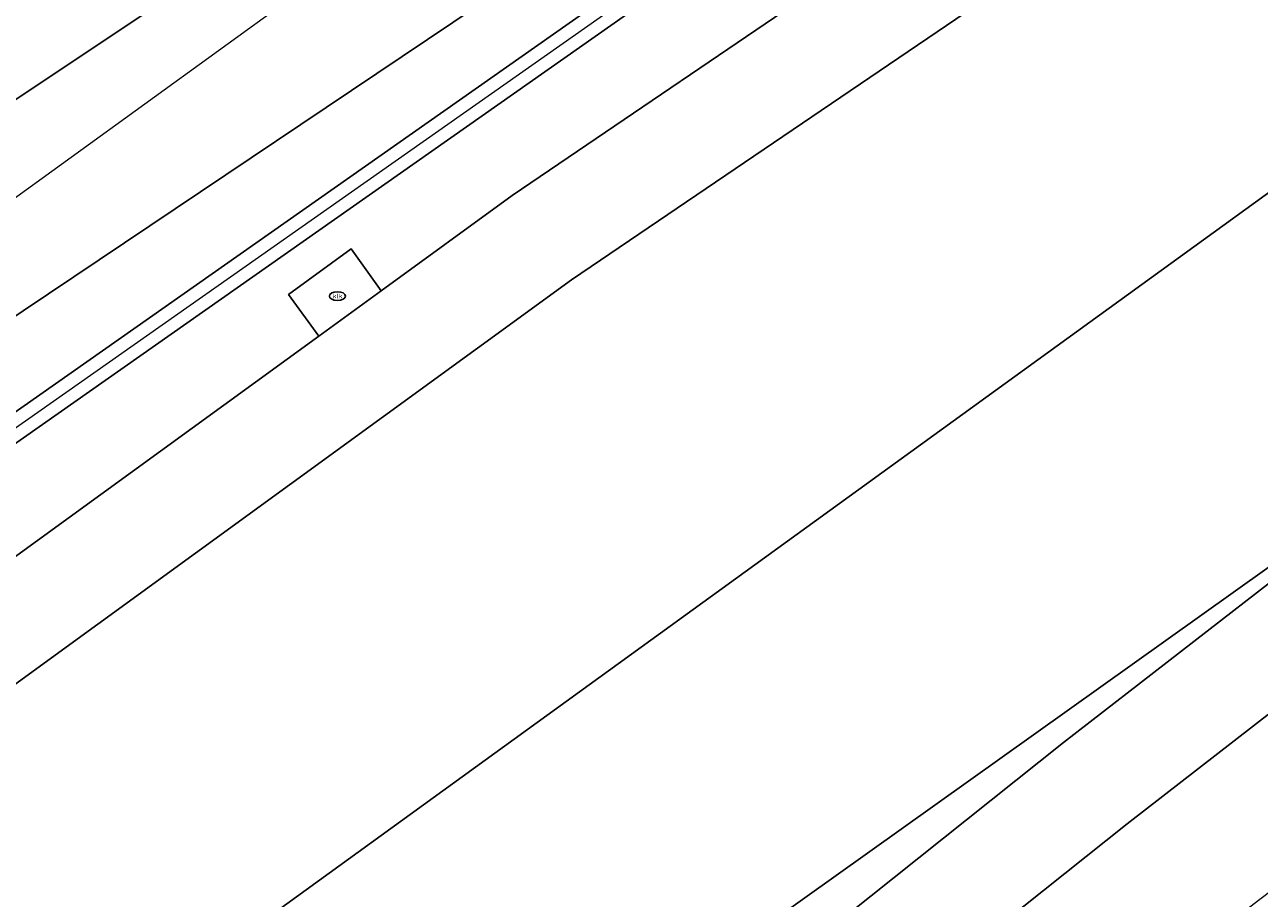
# Model space of a CAD drawing. Header units: metres. Extents: x 237319 to 238937, y 510065 to 511489.
# Tile 19 of 176: x 237830 to 237849, y 510756 to 510769. Entities that reach past the tile are written whole.
import ezdxf
from ezdxf.enums import TextEntityAlignment as Align

# ---------------------------------------------------------------- set-up
doc = ezdxf.new("R2010")
doc.units = ezdxf.units.M
for name, color, linetype, lineweight in [('B-WE-FV-GELEIDING_WILDRASTER-G', 252, 'Continuous', 18), ('B-WE-GR-GROENVOORZIENING-GV', 252, 'Continuous', 18), ('B-WE-GW-TALUD_KRUIN-G', 252, 'Continuous', 18), ('B-WE-IE-MEUBILAIR-S', 252, 'Continuous', 25), ('B-WE-IE-TERREINAFSCHEIDING_KUNSTMATIG_MUUR-GV', 252, 'Continuous', 18), ('B-WE-KG-GRENS_PERCEEL-GV', 252, 'Continuous', 18), ('B-WE-KW-KUNSTWERK_GELUIDSWERING_SCHERM-G', 252, 'Continuous', 18), ('B-WE-OG-TERREIN_BEGROEID-GV', 252, 'Continuous', 18), ('B-WE-VH-GESLOTENVERHARDING_ASFALT-GV', 252, 'Continuous', 18), ('B-WE-VH-GESLOTENVERHARDING_BETON-GV', 252, 'Continuous', 18), ('B-WE-VH-HALFVERHARDING_GRASBETONSTEEN-GV', 252, 'Continuous', 18)]:
    doc.layers.add(name, color=color, linetype=linetype, lineweight=lineweight)
doc.styles.add('NLCS-ISO', font='isocpeur.ttf', dxfattribs={"height": 2.5})

# ---------------------------------------------------------------- blocks, each defined once
blk = doc.blocks.new('brk-2025')
at = {"layer": 'B-WE-KG-GRENS_PERCEEL-GV', "flags": 128}
blk.add_lwpolyline([(238053.149, 510928.524), (237864.024, 510791.516), (237820.715, 510760.149), (237809.165, 510751.783), (237804.823, 510748.673), (237798.699, 510744.287), (237791.61, 510739.209), (237746.067, 510706.591), (237670.409, 510652.157), (237616.561, 510614.71), (237613.031, 510612.255), (237611.381, 510614.064), (237606.821, 510609.784)], dxfattribs=at)
blk = doc.blocks.new('SIE-MEUBILAIR_PUT_KOLK-SO')
blk.add_ellipse((0, 0), major_axis=(1.25, 0), ratio=0.54)
at = {"style": 'NLCS-ISO'}
blk.add_text('klk', height=0.75, dxfattribs=at).set_placement((0.03, 0), align=Align.MIDDLE_CENTER)
blk = doc.blocks.new('bgt-2025')
at = {"layer": 'B-WE-GR-GROENVOORZIENING-GV', "flags": 128}
for points in [[(237902.127, 510815.981), (237900.951, 510817.611), (237891.476, 510811.05), (237882.097, 510804.068), (237866.759, 510793.47), (237854.868, 510784.94), (237842.823, 510776.92), (237829.701, 510768.18), (237821.002, 510763.06), (237810.988, 510757.15), (237803.893, 510752.79), (237800.063, 510749.94), (237798.362, 510748.83), (237797.016, 510747.97), (237799.615, 510744.65), (237806.453, 510749.67), (237815.389, 510755.47), (237823.149, 510760.43), (237837.277, 510769.91), (237850.934, 510779.21), (237863.685, 510788.29), (237868.235, 510791.55), (237896.936, 510812.23)], [(237902.665, 510815.235), (237902.127, 510815.981), (237896.936, 510812.23), (237868.235, 510791.55), (237863.685, 510788.29), (237850.934, 510779.21), (237837.277, 510769.91), (237823.149, 510760.43), (237815.389, 510755.47), (237806.453, 510749.67), (237799.615, 510744.65), (237800.69, 510743.35), (237800.107, 510742.86), (237800.528, 510742.307), (237814.429, 510752.334), (237829.105, 510762.917), (237844.807, 510773.942), (237858.64, 510783.552), (237871.21, 510792.578), (237885.787, 510803.038), (237900.749, 510813.846)]]:
    blk.add_lwpolyline(points, close=True, dxfattribs=at)
for points in [[(237886.021, 510802.713), (237871.443, 510792.253), (237858.871, 510783.225), (237845.036, 510773.614), (237829.337, 510762.591)], [(237824.201, 510757.1), (237834.41, 510764.512), (237833.94, 510765.159), (237834.911, 510765.864), (237835.381, 510765.217), (237837.414, 510766.693), (237847.874, 510773.792), (237863.419, 510784.651), (237862.961, 510785.306), (237863.945, 510785.994), (237864.403, 510785.338), (237871.811, 510790.513), (237884.918, 510799.925)], [(237908.535, 510802.567), (237891.612, 510790.283), (237880.82, 510782.538), (237854.201, 510762.563), (237846.958, 510756.949), (237839.853, 510751.292), (237832.86, 510745.594), (237820.852, 510735.762), (237815.308, 510731.223), (237811.471, 510727.911), (237810.347, 510729), (237811.856, 510726.772), (237812.538, 510727.288), (237813.495, 510726.005), (237814.49, 510726.27), (237815.247, 510727.15), (237819.021, 510730.74), (237826.105, 510737.27), (237838.562, 510747.7), (237848.994, 510755.76), (237863.406, 510766.64), (237878.824, 510777.75), (237898.34, 510791.74), (237912.415, 510801.726)]]:
    blk.add_lwpolyline(points, dxfattribs=at)
at = {"layer": 'B-WE-GW-TALUD_KRUIN-G', "flags": 128}
blk.add_lwpolyline([(237799.615, 510744.65), (237806.453, 510749.67), (237815.389, 510755.47), (237823.149, 510760.43), (237837.277, 510769.91), (237850.934, 510779.21), (237863.685, 510788.29), (237868.235, 510791.55), (237896.936, 510812.23), (237902.127, 510815.981)], dxfattribs=at)
at = {"layer": 'B-WE-IE-TERREINAFSCHEIDING_KUNSTMATIG_MUUR-GV', "flags": 128}
blk.add_lwpolyline([(237902.899, 510814.911), (237902.665, 510815.235), (237900.749, 510813.846), (237885.787, 510803.038), (237871.21, 510792.578), (237858.64, 510783.552), (237844.807, 510773.942), (237829.105, 510762.917), (237814.429, 510752.334), (237800.528, 510742.307), (237800.77, 510741.989), (237814.663, 510752.01), (237829.337, 510762.591), (237845.036, 510773.614), (237858.871, 510783.225), (237871.443, 510792.253), (237886.021, 510802.713), (237900.983, 510813.522)], close=True, dxfattribs=at)
at = {"layer": 'B-WE-KW-KUNSTWERK_GELUIDSWERING_SCHERM-G', "flags": 128}
blk.add_lwpolyline([(237586.28, 510599.083), (237610.18, 510613.625), (237636.26, 510629.853), (237670.442, 510651.82), (237683.72, 510660.548), (237715.06, 510681.538), (237721.037, 510685.654), (237727.454, 510690.068), (237737.365, 510696.927), (237742.168, 510700.269), (237750.535, 510706.133), (237762.928, 510714.963), (237775.524, 510723.991), (237787.9, 510732.937), (237799.971, 510741.659), (237814.546, 510752.172), (237829.221, 510762.754), (237844.921, 510773.778), (237858.704, 510783.353)], dxfattribs=at)
at = {"layer": 'B-WE-OG-TERREIN_BEGROEID-GV', "flags": 128}
blk.add_lwpolyline([(237814.492, 510767.451), (237821.002, 510763.06), (237829.701, 510768.18), (237842.823, 510776.92), (237854.868, 510784.94), (237866.759, 510793.47), (237882.097, 510804.068), (237891.476, 510811.05), (237900.951, 510817.611), (237909.082, 510823.241), (237914.304, 510827.098), (237911.482, 510830.859), (237892.893, 510817.427), (237880.99, 510809.446)], dxfattribs=at)
at = {"layer": 'B-WE-VH-GESLOTENVERHARDING_ASFALT-GV', "flags": 128}
for points in [[(237776.008, 510714.154), (237799.373, 510730.839), (237799.439, 510730.749), (237799.745, 510730.971), (237800.061, 510731.2), (237800.512, 510731.527), (237803.201, 510733.473), (237803.343, 510733.576), (237804.972, 510734.755), (237805.11, 510734.855), (237805.457, 510735.106), (237876.741, 510786.72), (237874.15, 510790.222), (237872.736, 510789.207), (237848.781, 510772.474), (237838.334, 510765.383), (237825.14, 510755.804), (237812.752, 510746.851), (237803.066, 510739.869), (237802.719, 510739.855), (237802.51, 510739.703), (237795.831, 510734.867)], [(237808.011, 510731.616), (237853.231, 510763.835), (237879.235, 510783.349), (237876.741, 510786.72), (237805.457, 510735.106)], [(237819.839, 510737), (237831.848, 510746.833), (237838.849, 510752.538), (237845.97, 510758.207), (237853.231, 510763.835), (237808.011, 510731.616)]]:
    blk.add_lwpolyline(points, dxfattribs=at)
at = {"layer": 'B-WE-VH-GESLOTENVERHARDING_BETON-GV', "flags": 128}
blk.add_lwpolyline([(237835.381, 510765.217), (237834.911, 510765.864), (237833.94, 510765.159), (237834.41, 510764.512)], close=True, dxfattribs=at)
at = {"layer": 'B-WE-VH-HALFVERHARDING_GRASBETONSTEEN-GV', "flags": 128}
for points in [[(237884.918, 510799.925), (237871.811, 510790.513), (237864.403, 510785.338), (237863.419, 510784.651), (237847.874, 510773.792), (237837.414, 510766.693), (237835.381, 510765.217), (237834.41, 510764.512), (237824.201, 510757.1), (237811.816, 510748.148), (237807.073, 510744.73), (237806.099, 510744.028), (237801.656, 510740.825), (237802.51, 510739.703), (237802.719, 510739.855), (237803.066, 510739.869), (237812.752, 510746.851), (237825.14, 510755.804), (237838.334, 510765.383), (237848.781, 510772.474), (237872.736, 510789.207), (237874.15, 510790.222), (237885.852, 510798.626)], [(237907.597, 510803.863), (237890.676, 510791.58), (237879.873, 510783.828), (237879.235, 510783.349), (237853.231, 510763.835), (237845.97, 510758.207), (237838.849, 510752.538), (237831.848, 510746.833), (237819.839, 510737), (237814.278, 510732.448), (237810.347, 510729), (237811.471, 510727.911), (237815.308, 510731.223), (237820.852, 510735.762), (237832.86, 510745.594), (237839.853, 510751.292), (237846.958, 510756.949), (237854.201, 510762.563), (237880.82, 510782.538), (237891.612, 510790.283), (237908.535, 510802.567)]]:
    blk.add_lwpolyline(points, dxfattribs=at)
at = {"layer": 'B-WE-IE-MEUBILAIR-S', "xscale": 0.1, "yscale": 0.1, "zscale": 0.1}
blk.add_blockref('SIE-MEUBILAIR_PUT_KOLK-SO', (237834.7, 510765.134), dxfattribs=at)
at = {"layer": 'B-WE-KG-GRENS_PERCEEL-GV'}
blk.add_blockref('brk-2025', (0, 0), dxfattribs=at)

msp = doc.modelspace()

# ---------------------------------------------------------------- block references
at = {"layer": 'B-WE-FV-GELEIDING_WILDRASTER-G'}
msp.add_blockref('bgt-2025', (0, 0), dxfattribs=at)

doc.saveas('drawing.dxf')
